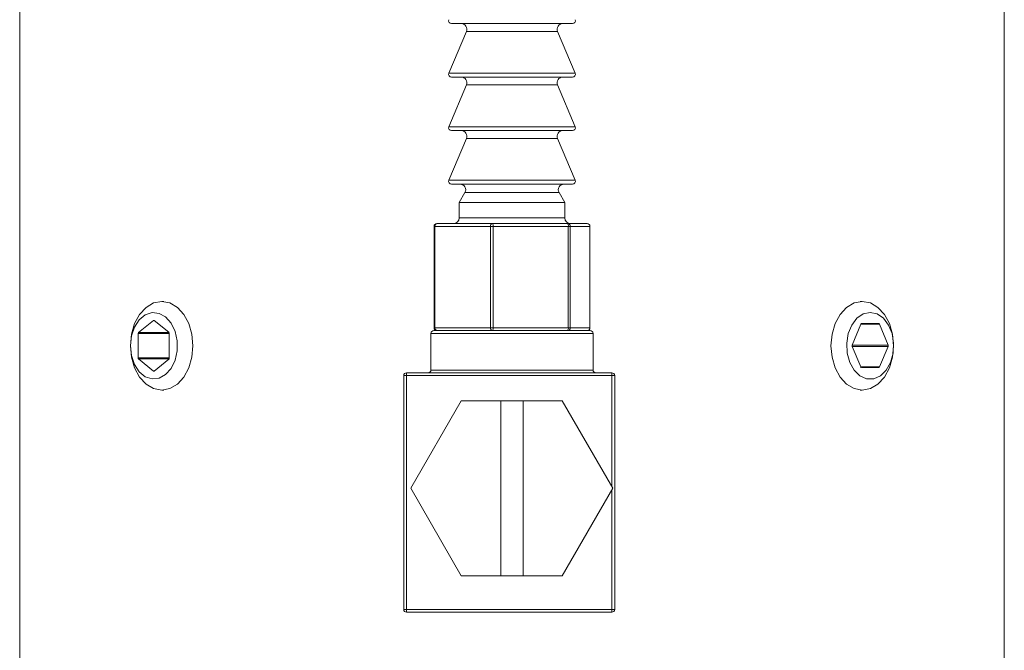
# Model space of a CAD drawing. Header units: inches. Extents: x 1.9 to 18.8, y 1.1 to 16.1.
# Tile 15 of 34: x 10.3 to 12, y 9.4 to 10.5. Entities that reach past the tile are written whole.
import ezdxf

# ---------------------------------------------------------------- set-up
doc = ezdxf.new("R2010")
doc.units = ezdxf.units.IN
doc.header["$MEASUREMENT"] = 0

msp = doc.modelspace()

# ---------------------------------------------------------------- linework, layer by layer
at = {"color": 7, "linetype": 'Continuous', "lineweight": 15}
for p, q in [((10.2986, 10.8024), (10.2986, 8.8024)), ((12.0486, 8.8024), (12.0486, 10.8024)), ((11.0927, 10.4855), (11.0613, 10.4114)), ((11.2503, 10.4994), (11.066, 10.4994)), ((11.2313, 10.4855), (11.0927, 10.4855)), ((11.2545, 10.4855), (11.2313, 10.4855)), ((11.2812, 10.4994), (11.2503, 10.4994)), ((11.2858, 10.4114), (11.2545, 10.4855)), ((11.0613, 10.4114), (11.2858, 10.4114)), ((11.2503, 10.4044), (11.066, 10.4044)), ((11.2812, 10.4044), (11.2503, 10.4044)), ((11.0927, 10.3905), (11.0613, 10.3164)), ((11.2313, 10.3905), (11.0927, 10.3905)), ((11.2545, 10.3905), (11.2313, 10.3905)), ((11.2858, 10.3164), (11.2545, 10.3905)), ((11.0613, 10.3164), (11.2858, 10.3164)), ((11.2503, 10.3094), (11.066, 10.3094)), ((11.2812, 10.3094), (11.2503, 10.3094)), ((11.0927, 10.2955), (11.0613, 10.2214)), ((11.2313, 10.2955), (11.0927, 10.2955)), ((11.2545, 10.2955), (11.2313, 10.2955)), ((11.2858, 10.2214), (11.2545, 10.2955)), ((11.0613, 10.2214), (11.2858, 10.2214)), ((11.2503, 10.2144), (11.066, 10.2144)), ((11.2812, 10.2144), (11.2503, 10.2144)), ((11.09, 10.1994), (11.0798, 10.1818)), ((11.2332, 10.1994), (11.09, 10.1994)), ((11.2572, 10.1994), (11.2332, 10.1994)), ((11.2673, 10.1818), (11.2572, 10.1994)), ((11.0798, 10.1818), (11.0798, 10.1544)), ((11.2404, 10.1818), (11.0798, 10.1818)), ((11.2673, 10.1818), (11.2404, 10.1818)), ((11.2673, 10.1544), (11.2673, 10.1818)), ((11.0798, 10.1544), (11.2673, 10.1544)), ((11.0351, 10.1394), (11.0351, 9.9594)), ((11.0365, 10.1394), (11.0351, 10.1394)), ((11.1353, 10.1394), (11.0365, 10.1394)), ((11.0365, 10.1394), (11.0365, 9.9594)), ((11.0401, 10.1444), (11.1388, 10.1444)), ((11.1402, 10.1394), (11.1353, 10.1394)), ((11.1353, 9.9594), (11.1353, 10.1394)), ((11.1388, 10.1444), (11.2724, 10.1444)), ((11.2737, 10.1394), (11.1402, 10.1394)), ((11.1402, 10.1394), (11.1402, 9.9594)), ((11.2724, 10.1444), (11.3071, 10.1444)), ((11.2737, 9.9594), (11.2737, 10.1394)), ((11.2772, 10.1394), (11.2737, 10.1394)), ((11.2772, 10.1394), (11.2772, 9.9594)), ((11.312, 10.1394), (11.2772, 10.1394)), ((11.312, 9.9594), (11.312, 10.1394)), ((11.3121, 10.1394), (11.312, 10.1394)), ((11.3121, 9.9594), (11.3121, 10.1394)), ((10.5549, 10.0062), (10.551, 10.0062)), ((11.7962, 10.0062), (11.7923, 10.0062)), ((10.5363, 9.9723), (10.5099, 9.9507)), ((10.5377, 9.9723), (10.5363, 9.9723)), ((10.5635, 9.9513), (10.5377, 9.9723)), ((11.0365, 9.9594), (11.0351, 9.9594)), ((11.0365, 9.9594), (11.1353, 9.9594)), ((11.1402, 9.9594), (11.1353, 9.9594)), ((11.1402, 9.9594), (11.2737, 9.9594)), ((11.2772, 9.9594), (11.2737, 9.9594)), ((11.2772, 9.9594), (11.312, 9.9594)), ((11.3121, 9.9594), (11.312, 9.9594)), ((11.7937, 9.9658), (11.7784, 9.9284)), ((11.7937, 9.9658), (11.8266, 9.9658)), ((11.8254, 9.9668), (11.7949, 9.9668)), ((11.8419, 9.9284), (11.8266, 9.9658)), ((10.5092, 9.949), (10.5092, 9.9058)), ((10.5642, 9.949), (10.5092, 9.949)), ((10.5639, 9.9507), (10.5099, 9.9507)), ((10.5642, 9.9053), (10.5642, 9.9496)), ((11.0296, 9.9494), (11.0296, 9.8844)), ((11.1736, 9.9494), (11.0296, 9.9494)), ((11.0346, 9.9544), (11.1736, 9.9544)), ((11.1736, 9.9544), (11.3126, 9.9544)), ((11.3176, 9.9494), (11.1736, 9.9494)), ((11.3176, 9.8844), (11.3176, 9.9494)), ((11.7784, 9.9284), (11.8419, 9.9284)), ((11.7784, 9.9264), (11.7933, 9.89)), ((11.7784, 9.9264), (11.8419, 9.9264)), ((11.827, 9.89), (11.8419, 9.9264)), ((10.5642, 9.9058), (10.5092, 9.9058)), ((10.5099, 9.9041), (10.5363, 9.8825)), ((10.5639, 9.9041), (10.5099, 9.9041)), ((10.5377, 9.8825), (10.5635, 9.9036)), ((11.7933, 9.89), (11.827, 9.89)), ((11.7945, 9.889), (11.8258, 9.889)), ((10.5377, 9.8825), (10.5363, 9.8825)), ((10.9811, 9.4594), (10.9811, 9.8744)), ((10.9811, 9.8744), (10.9861, 9.8744)), ((10.9861, 9.8744), (10.9861, 9.8794)), ((10.9861, 9.8794), (11.3511, 9.8794)), ((10.9861, 9.8744), (10.9861, 9.4594)), ((11.3511, 9.8744), (10.9861, 9.8744)), ((11.0296, 9.8844), (11.3176, 9.8844)), ((11.3511, 9.8744), (11.3511, 9.8794)), ((11.3511, 9.677), (11.3511, 9.8744)), ((11.3511, 9.8744), (11.3561, 9.8744)), ((11.3561, 9.8744), (11.3561, 9.4594)), ((10.551, 9.8487), (10.5549, 9.8487)), ((11.7923, 9.8487), (11.7962, 9.8487)), ((11.0832, 9.8299), (10.9935, 9.6744)), ((11.1536, 9.8299), (11.0832, 9.8299)), ((11.1536, 9.5189), (11.1536, 9.8299)), ((11.1536, 9.8299), (11.1936, 9.8299)), ((11.1936, 9.8299), (11.1936, 9.5189)), ((11.2628, 9.8299), (11.1936, 9.8299)), ((11.3526, 9.6744), (11.2628, 9.8299)), ((10.9935, 9.6744), (11.0832, 9.5189)), ((11.2628, 9.5189), (11.3526, 9.6744)), ((11.3511, 9.4594), (11.3511, 9.6719)), ((11.0832, 9.5189), (11.1536, 9.5189)), ((11.1936, 9.5189), (11.1536, 9.5189)), ((11.1936, 9.5189), (11.2628, 9.5189)), ((10.9811, 9.4594), (10.9861, 9.4594)), ((10.9861, 9.4594), (11.3511, 9.4594)), ((10.9861, 9.4544), (10.9861, 9.4594)), ((11.3511, 9.4544), (10.9861, 9.4544)), ((11.3511, 9.4594), (11.3561, 9.4594)), ((11.3511, 9.4544), (11.3511, 9.4594))]:
    msp.add_line(p, q, dxfattribs=at)
at = {"color": 7, "linetype": 'Continuous', "lineweight": 15, "flags": 128}
for points in [[(10.4953, 9.9274), (10.4972, 9.9478), (10.5027, 9.9668), (10.5116, 9.9831), (10.5231, 9.9956), (10.5366, 10.0035), (10.551, 10.0062), (10.5654, 10.0035), (10.5788, 9.9956), (10.5903, 9.9831), (10.5992, 9.9668), (10.6047, 9.9478), (10.6066, 9.9274), (10.6047, 9.907), (10.5992, 9.8881), (10.5903, 9.8717), (10.5788, 9.8592), (10.5654, 9.8514), (10.551, 9.8487), (10.5366, 9.8514), (10.5231, 9.8592), (10.5116, 9.8717), (10.5027, 9.8881), (10.4972, 9.907), (10.4953, 9.9274)], [(11.7962, 10.0062), (11.8106, 10.0035), (11.8241, 9.9956), (11.8356, 9.9831), (11.8444, 9.9668), (11.85, 9.9478), (11.8519, 9.9274), (11.85, 9.907), (11.8444, 9.8881), (11.8356, 9.8717), (11.8241, 9.8592), (11.8106, 9.8514), (11.7962, 9.8487), (11.7818, 9.8514), (11.7684, 9.8592), (11.7569, 9.8717), (11.748, 9.8881), (11.7424, 9.907), (11.7405, 9.9274), (11.7424, 9.9478), (11.748, 9.9668), (11.7569, 9.9831), (11.7684, 9.9956), (11.7818, 10.0035), (11.7962, 10.0062)], [(10.4953, 9.9274), (10.4971, 9.91), (10.5025, 9.8942), (10.511, 9.8813), (10.5218, 9.8725), (10.5339, 9.8685), (10.5463, 9.8699), (10.5579, 9.8763), (10.5677, 9.8873), (10.5747, 9.9018), (10.5783, 9.9186), (10.5783, 9.9362), (10.5747, 9.953), (10.5677, 9.9676), (10.5579, 9.9786), (10.5463, 9.985), (10.5339, 9.9863), (10.5218, 9.9824), (10.511, 9.9736), (10.5025, 9.9607), (10.4971, 9.9448), (10.4953, 9.9274)], [(11.8101, 9.9865), (11.7978, 9.9839), (11.7866, 9.9762), (11.7775, 9.9642), (11.7713, 9.949), (11.7685, 9.9318), (11.7694, 9.9143), (11.774, 9.8979), (11.7817, 9.8841), (11.792, 9.8742), (11.8039, 9.869), (11.8164, 9.869), (11.8283, 9.8742), (11.8385, 9.8841), (11.8463, 9.8979), (11.8509, 9.9143), (11.8518, 9.9318), (11.849, 9.949), (11.8428, 9.9642), (11.8337, 9.9762), (11.8225, 9.9839), (11.8101, 9.9865)]]:
    msp.add_lwpolyline(points, dxfattribs=at)
at = {"color": 7, "linetype": 'Continuous', "lineweight": 15}
for centre, radius, start, end in [((11.066, 10.5044), 0.005, 157.0723, 270), ((11.2812, 10.5044), 0.005, 270, 22.9277), ((11.0835, 10.4894), 0.01, 337.0723, 90), ((11.2637, 10.4894), 0.01, 90, 202.9277), ((11.066, 10.4094), 0.005, 157.0723, 270), ((11.0835, 10.3944), 0.01, 337.0723, 90), ((11.2637, 10.3944), 0.01, 90, 202.9277), ((11.2812, 10.4094), 0.005, 270, 22.9277), ((11.066, 10.3144), 0.005, 157.0723, 270), ((11.0835, 10.2994), 0.01, 337.0723, 90), ((11.2637, 10.2994), 0.01, 90, 202.9277), ((11.2812, 10.3144), 0.005, 270, 22.9277), ((11.066, 10.2194), 0.005, 157.0723, 270), ((11.2812, 10.2194), 0.005, 270, 22.9277), ((11.0813, 10.2044), 0.01, 330.1419, 90), ((11.2659, 10.2044), 0.01, 90, 209.8581), ((11.0698, 10.1544), 0.01, 270, 0), ((11.2773, 10.1544), 0.01, 180, 270), ((11.0401, 10.1394), 0.005, 90, 180), ((11.041, 10.1401), 0.00446, 101.7294, 188.1951), ((11.1398, 10.1401), 0.00446, 101.7294, 188.1951), ((11.1345, 10.1406), 0.0058, 348.4575, 41.426), ((11.268, 10.1406), 0.0058, 348.4575, 41.426), ((11.2723, 10.1395), 0.00492, 359.085, 89.0548), ((11.3071, 10.1394), 0.005, 0, 90), ((11.3071, 10.1395), 0.00492, 359.085, 89.0548), ((10.537, 9.9715), 0.00106, 48.8939, 131.1061), ((11.0401, 9.9594), 0.005, 180, 270), ((11.041, 9.9588), 0.00446, 171.8049, 258.2706), ((11.1398, 9.9588), 0.00446, 171.8049, 258.2706), ((11.1345, 9.9583), 0.0058, 318.574, 11.5425), ((11.268, 9.9583), 0.0058, 318.574, 11.5425), ((11.2723, 9.9593), 0.00492, 270.9452, 0.915), ((11.3071, 9.9594), 0.005, 270, 0), ((11.3071, 9.9593), 0.00492, 270.9452, 0.915), ((11.795, 9.9654), 0.0014, 95.3927, 163.0703), ((11.8253, 9.9654), 0.0014, 16.9297, 84.6073), ((10.5114, 9.9491), 0.00221, 133.1769, 182.4077), ((10.562, 9.9497), 0.00221, 357.5923, 46.8231), ((11.0346, 9.9494), 0.005, 90, 180), ((11.3126, 9.9494), 0.005, 0, 90), ((11.7809, 9.9274), 0.00268, 158.419, 201.581), ((11.8394, 9.9274), 0.00268, 338.419, 21.581), ((10.5114, 9.9057), 0.00221, 177.5923, 226.8231), ((10.562, 9.9052), 0.00221, 313.1769, 2.4077), ((11.7946, 9.8904), 0.0014, 196.9297, 264.6073), ((11.8257, 9.8904), 0.0014, 275.3927, 343.0703), ((10.537, 9.8833), 0.00106, 228.8939, 311.1061), ((10.9861, 9.8744), 0.005, 90, 180), ((11.0246, 9.8844), 0.005, 270, 360), ((11.3226, 9.8844), 0.005, 180, 270), ((11.3511, 9.8744), 0.005, 0, 90), ((10.9861, 9.4594), 0.005, 180, 270), ((11.3511, 9.4594), 0.005, 270, 0)]:
    msp.add_arc(centre, radius, start, end, dxfattribs=at)

doc.saveas('drawing.dxf')
